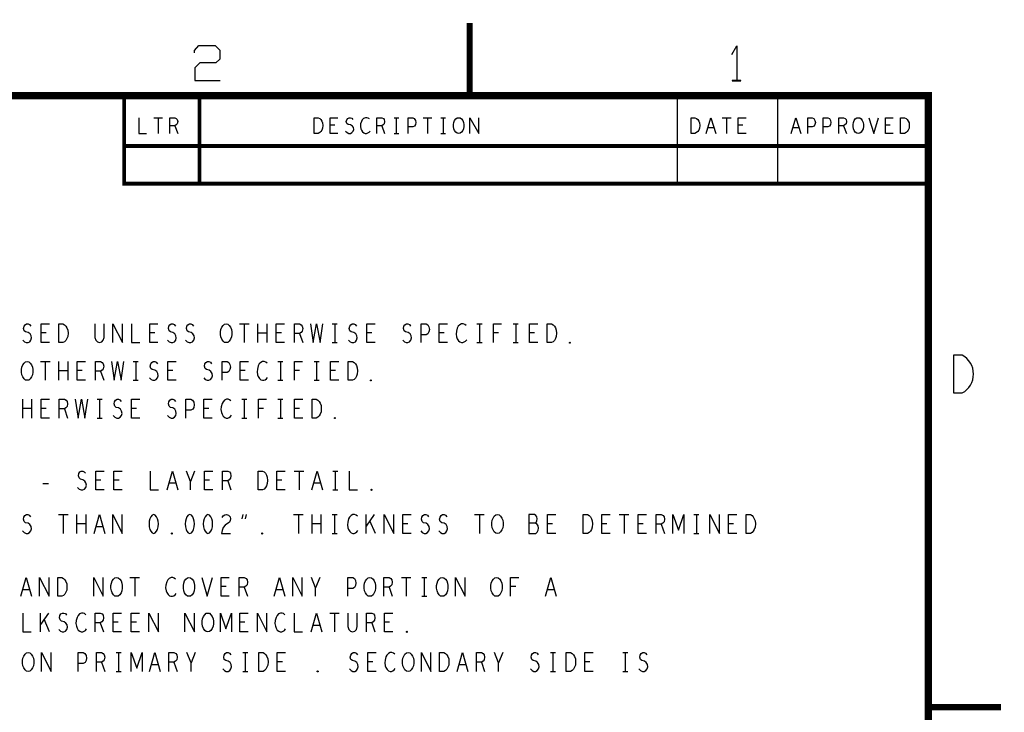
# Model space of a CAD drawing. Extents: x -3.2 to 30.8, y -10.2 to 11.8.
# Tile 33 of 33: x 23 to 30.8, y 6.3 to 11.8. Entities that reach past the tile are written whole.
import ezdxf

# ---------------------------------------------------------------- set-up
doc = ezdxf.new("R2010")
doc.units = 0
doc.layers.add('parallella-I_revD_fab_dwg_art', color=2, linetype='CONTINUOUS')

msp = doc.modelspace()

# ---------------------------------------------------------------- linework, layer by layer
at = {"layer": 'parallella-I_revD_fab_dwg_art'}
for p, q in [((28.203, 11.232), (28.203, 10.532)), ((29.003, 11.232), (29.003, 10.532)), ((24.038, 11.057), (24.109, 11.057)), ((24.073, 11.057), (24.073, 10.932)), ((25.951, 11.057), (25.988, 11.057)), ((25.969, 11.057), (25.969, 10.932)), ((26.182, 11.057), (26.253, 11.057)), ((26.218, 11.057), (26.218, 10.932)), ((26.323, 11.057), (26.36, 11.057)), ((26.341, 11.057), (26.341, 10.932)), ((28.562, 11.057), (28.633, 11.057)), ((28.597, 11.057), (28.597, 10.932)), ((24.205, 10.992), (24.229, 10.932)), ((25.48, 10.997), (25.442, 10.997)), ((25.853, 10.992), (25.876, 10.932)), ((28.498, 10.976), (28.449, 10.976)), ((28.728, 10.997), (28.691, 10.997)), ((29.174, 10.976), (29.125, 10.976)), ((29.529, 10.992), (29.552, 10.932)), ((29.9, 10.997), (29.862, 10.997)), ((25.951, 10.932), (25.988, 10.932)), ((26.323, 10.932), (26.36, 10.932)), ((24.721, 9.417), (24.797, 9.417)), ((24.759, 9.417), (24.759, 9.267)), ((24.868, 9.267), (24.868, 9.417)), ((24.938, 9.417), (24.938, 9.267)), ((25.459, 9.417), (25.499, 9.417)), ((25.479, 9.417), (25.479, 9.267)), ((26.611, 9.417), (26.651, 9.417)), ((26.631, 9.417), (26.631, 9.267)), ((26.899, 9.417), (26.939, 9.417)), ((26.919, 9.417), (26.919, 9.267)), ((23.182, 9.344), (23.142, 9.344)), ((24.046, 9.344), (24.006, 9.344)), ((24.938, 9.342), (24.868, 9.342)), ((25.054, 9.344), (25.014, 9.344)), ((25.199, 9.339), (25.224, 9.267)), ((25.774, 9.344), (25.734, 9.344)), ((26.35, 9.344), (26.31, 9.344)), ((26.783, 9.344), (26.743, 9.344)), ((27.07, 9.344), (27.03, 9.344)), ((25.459, 9.267), (25.499, 9.267)), ((26.611, 9.267), (26.651, 9.267)), ((26.899, 9.267), (26.939, 9.267)), ((23.137, 9.117), (23.213, 9.117)), ((23.175, 9.117), (23.175, 8.967)), ((23.284, 8.967), (23.284, 9.117)), ((23.354, 9.117), (23.354, 8.967)), ((23.875, 9.117), (23.915, 9.117)), ((23.895, 9.117), (23.895, 8.967)), ((25.027, 9.117), (25.067, 9.117)), ((25.047, 9.117), (25.047, 8.967)), ((25.315, 9.117), (25.355, 9.117)), ((25.335, 9.117), (25.335, 8.967)), ((23.354, 9.042), (23.284, 9.042)), ((23.47, 9.044), (23.43, 9.044)), ((23.615, 9.039), (23.64, 8.967)), ((24.19, 9.044), (24.15, 9.044)), ((24.766, 9.044), (24.726, 9.044)), ((25.199, 9.044), (25.159, 9.044)), ((25.486, 9.044), (25.446, 9.044)), ((23.875, 8.967), (23.915, 8.967)), ((25.027, 8.967), (25.067, 8.967)), ((25.315, 8.967), (25.355, 8.967)), ((22.996, 8.667), (22.996, 8.817)), ((23.066, 8.817), (23.066, 8.667)), ((23.587, 8.817), (23.627, 8.817)), ((23.607, 8.817), (23.607, 8.667)), ((24.739, 8.817), (24.779, 8.817)), ((24.759, 8.817), (24.759, 8.667)), ((25.027, 8.817), (25.067, 8.817)), ((25.047, 8.817), (25.047, 8.667)), ((23.066, 8.742), (22.996, 8.742)), ((23.182, 8.744), (23.142, 8.744)), ((23.327, 8.739), (23.352, 8.667)), ((23.902, 8.744), (23.862, 8.744)), ((24.478, 8.744), (24.438, 8.744)), ((24.911, 8.744), (24.871, 8.744)), ((25.198, 8.744), (25.158, 8.744)), ((23.587, 8.667), (23.627, 8.667)), ((24.739, 8.667), (24.779, 8.667)), ((25.027, 8.667), (25.067, 8.667)), ((24.364, 8.245), (24.331, 8.163)), ((25.157, 8.245), (25.233, 8.245)), ((25.195, 8.245), (25.195, 8.095)), ((25.463, 8.245), (25.503, 8.245)), ((25.483, 8.245), (25.483, 8.095)), ((23.618, 8.172), (23.578, 8.172)), ((23.762, 8.172), (23.722, 8.172)), ((24.482, 8.172), (24.442, 8.172)), ((24.627, 8.167), (24.652, 8.095)), ((25.058, 8.172), (25.018, 8.172)), ((23.157, 8.145), (23.201, 8.145)), ((24.214, 8.148), (24.16, 8.148)), ((25.366, 8.148), (25.312, 8.148)), ((25.463, 8.095), (25.503, 8.095)), ((23.28, 7.899), (23.356, 7.899)), ((23.318, 7.899), (23.318, 7.749)), ((23.427, 7.749), (23.427, 7.899)), ((23.497, 7.899), (23.497, 7.749)), ((24.743, 7.866), (24.751, 7.899)), ((24.773, 7.899), (24.765, 7.866)), ((25.152, 7.899), (25.228, 7.899)), ((25.19, 7.899), (25.19, 7.749)), ((25.299, 7.749), (25.299, 7.899)), ((25.369, 7.899), (25.369, 7.749)), ((25.458, 7.899), (25.498, 7.899)), ((25.478, 7.899), (25.478, 7.749)), ((25.729, 7.749), (25.729, 7.899)), ((25.793, 7.899), (25.729, 7.806)), ((25.803, 7.749), (25.758, 7.849)), ((26.592, 7.899), (26.668, 7.899)), ((26.63, 7.899), (26.63, 7.749)), ((27.744, 7.899), (27.82, 7.899)), ((27.782, 7.899), (27.782, 7.749)), ((28.338, 7.899), (28.378, 7.899)), ((28.358, 7.899), (28.358, 7.749)), ((23.497, 7.824), (23.427, 7.824)), ((23.633, 7.801), (23.579, 7.801)), ((25.369, 7.824), (25.299, 7.824)), ((26.061, 7.826), (26.021, 7.826)), ((27.213, 7.826), (27.173, 7.826)), ((27.645, 7.826), (27.605, 7.826)), ((27.933, 7.826), (27.893, 7.826)), ((28.078, 7.821), (28.103, 7.749)), ((28.653, 7.826), (28.613, 7.826)), ((25.458, 7.749), (25.498, 7.749)), ((28.338, 7.749), (28.378, 7.749)), ((23.849, 7.398), (23.925, 7.398)), ((23.887, 7.398), (23.887, 7.248)), ((25.36, 7.398), (25.327, 7.315)), ((26.009, 7.398), (26.085, 7.398)), ((26.047, 7.398), (26.047, 7.248)), ((26.171, 7.398), (26.211, 7.398)), ((26.191, 7.398), (26.191, 7.248)), ((23.05, 7.3), (22.996, 7.3)), ((24.614, 7.325), (24.574, 7.325)), ((24.759, 7.32), (24.784, 7.248)), ((25.066, 7.3), (25.012, 7.3)), ((25.911, 7.32), (25.936, 7.248)), ((26.919, 7.325), (26.879, 7.325)), ((27.226, 7.3), (27.172, 7.3)), ((26.171, 7.248), (26.211, 7.248)), ((23.136, 6.965), (23.136, 7.115)), ((23.2, 7.115), (23.136, 7.023)), ((23.21, 6.965), (23.165, 7.065)), ((25.439, 7.115), (25.515, 7.115)), ((25.477, 7.115), (25.477, 6.965)), ((23.613, 7.037), (23.638, 6.965)), ((23.756, 7.043), (23.716, 7.043)), ((23.9, 7.043), (23.86, 7.043)), ((24.764, 7.043), (24.724, 7.043)), ((25.36, 7.017), (25.306, 7.017)), ((25.773, 7.037), (25.798, 6.965)), ((25.916, 7.043), (25.876, 7.043)), ((23.739, 6.801), (23.779, 6.801)), ((23.759, 6.801), (23.759, 6.651)), ((24.368, 6.801), (24.335, 6.718)), ((24.747, 6.801), (24.787, 6.801)), ((24.767, 6.801), (24.767, 6.651)), ((26.816, 6.801), (26.783, 6.718)), ((27.195, 6.801), (27.235, 6.801)), ((27.215, 6.801), (27.215, 6.651)), ((27.771, 6.801), (27.811, 6.801)), ((27.791, 6.801), (27.791, 6.651)), ((23.623, 6.723), (23.648, 6.651)), ((24.074, 6.703), (24.02, 6.703)), ((24.199, 6.723), (24.224, 6.651)), ((25.062, 6.728), (25.022, 6.728)), ((25.782, 6.728), (25.742, 6.728)), ((26.522, 6.703), (26.468, 6.703)), ((26.647, 6.723), (26.672, 6.651)), ((27.51, 6.728), (27.47, 6.728)), ((23.739, 6.651), (23.779, 6.651)), ((24.747, 6.651), (24.787, 6.651)), ((27.195, 6.651), (27.235, 6.651)), ((27.771, 6.651), (27.811, 6.651))]:
    msp.add_line(p, q, dxfattribs=at)
for points, const_width in [([(26.553, 11.232), (26.553, 11.812)], 0.05), ([(-2.597, -9.568), (30.203, -9.568), (30.203, 11.232), (-2.597, 11.232)], 0.06), ([(23.803, 11.232), (23.803, 10.532), (30.203, 10.532)], 0.03), ([(24.403, 11.232), (24.403, 10.532)], 0.03), ([(23.803, 10.832), (30.203, 10.832)], 0.03), ([(30.203, 6.366), (30.783, 6.366)], 0.05)]:
    msp.add_lwpolyline(points, dxfattribs=dict(at, const_width=const_width))
for points in [[(24.362, 11.573), (24.362, 11.591), (24.397, 11.631), (24.527, 11.631), (24.565, 11.594), (24.565, 11.524), (24.532, 11.493), (24.404, 11.493), (24.365, 11.453), (24.365, 11.352), (24.567, 11.352)], [(28.64, 11.56), (28.678, 11.628), (28.678, 11.352), (28.643, 11.352), (28.642, 11.35), (28.712, 11.35), (28.712, 11.352), (28.678, 11.352)], [(23.919, 11.057), (23.919, 10.932), (23.98, 10.932)], [(24.167, 10.932), (24.167, 11.057), (24.205, 11.057), (24.218, 11.051), (24.225, 11.042), (24.229, 11.026), (24.225, 11.009), (24.216, 10.999), (24.205, 10.992), (24.167, 10.992)], [(25.504, 10.932), (25.442, 10.932), (25.442, 11.057), (25.504, 11.057)], [(25.565, 10.949), (25.577, 10.938), (25.591, 10.932), (25.604, 10.932), (25.616, 10.938), (25.625, 10.949), (25.63, 10.963), (25.627, 10.978), (25.619, 10.99), (25.605, 10.999), (25.587, 11.003), (25.576, 11.011), (25.571, 11.026), (25.574, 11.04), (25.582, 11.051), (25.593, 11.057), (25.604, 11.057), (25.615, 11.053), (25.624, 11.042)], [(25.756, 11.047), (25.746, 11.053), (25.735, 11.057), (25.723, 11.057), (25.709, 11.051), (25.698, 11.04), (25.691, 11.028), (25.684, 11.007), (25.683, 10.988), (25.686, 10.969), (25.691, 10.957), (25.7, 10.944), (25.711, 10.936), (25.722, 10.932), (25.732, 10.932), (25.743, 10.936), (25.753, 10.942), (25.76, 10.951)], [(25.815, 10.932), (25.815, 11.057), (25.853, 11.057), (25.866, 11.051), (25.873, 11.042), (25.876, 11.026), (25.873, 11.009), (25.864, 10.999), (25.853, 10.992), (25.815, 10.992)], [(26.063, 10.932), (26.063, 11.057), (26.1, 11.057), (26.112, 11.051), (26.121, 11.036), (26.125, 11.019), (26.121, 11.003), (26.114, 10.99), (26.1, 10.984), (26.063, 10.984)], [(26.554, 10.932), (26.554, 11.057), (26.625, 10.932), (26.625, 11.057)], [(28.435, 10.932), (28.473, 11.057), (28.512, 10.932)], [(28.753, 10.932), (28.691, 10.932), (28.691, 11.057), (28.753, 11.057)], [(29.111, 10.932), (29.149, 11.057), (29.188, 10.932)], [(29.243, 10.932), (29.243, 11.057), (29.28, 11.057), (29.292, 11.051), (29.301, 11.036), (29.305, 11.019), (29.301, 11.003), (29.294, 10.99), (29.28, 10.984), (29.243, 10.984)], [(29.367, 10.932), (29.367, 11.057), (29.404, 11.057), (29.416, 11.051), (29.425, 11.036), (29.428, 11.019), (29.425, 11.003), (29.418, 10.99), (29.404, 10.984), (29.367, 10.984)], [(29.49, 10.932), (29.49, 11.057), (29.529, 11.057), (29.542, 11.051), (29.549, 11.042), (29.552, 11.026), (29.549, 11.009), (29.54, 10.999), (29.529, 10.992), (29.49, 10.992)], [(29.731, 11.057), (29.77, 10.932), (29.808, 11.057)], [(29.924, 10.932), (29.862, 10.932), (29.862, 11.057), (29.924, 11.057)], [(22.996, 9.287), (23.009, 9.274), (23.024, 9.267), (23.038, 9.267), (23.051, 9.274), (23.061, 9.287), (23.066, 9.304), (23.063, 9.322), (23.054, 9.337), (23.039, 9.347), (23.019, 9.352), (23.008, 9.362), (23.003, 9.379), (23.006, 9.397), (23.014, 9.409), (23.026, 9.417), (23.038, 9.417), (23.049, 9.412), (23.059, 9.399)], [(23.208, 9.267), (23.142, 9.267), (23.142, 9.417), (23.208, 9.417)], [(23.57, 9.417), (23.57, 9.309), (23.577, 9.287), (23.59, 9.272), (23.607, 9.267), (23.624, 9.272), (23.637, 9.287), (23.644, 9.309), (23.644, 9.417)], [(23.713, 9.267), (23.713, 9.417), (23.789, 9.267), (23.789, 9.417)], [(23.862, 9.417), (23.862, 9.267), (23.928, 9.267)], [(24.072, 9.267), (24.006, 9.267), (24.006, 9.417), (24.072, 9.417)], [(24.148, 9.287), (24.161, 9.274), (24.176, 9.267), (24.19, 9.267), (24.203, 9.274), (24.213, 9.287), (24.218, 9.304), (24.215, 9.322), (24.206, 9.337), (24.191, 9.347), (24.171, 9.352), (24.16, 9.362), (24.155, 9.379), (24.158, 9.397), (24.166, 9.409), (24.178, 9.417), (24.19, 9.417), (24.201, 9.412), (24.211, 9.399)], [(24.292, 9.287), (24.305, 9.274), (24.32, 9.267), (24.334, 9.267), (24.347, 9.274), (24.357, 9.287), (24.362, 9.304), (24.359, 9.322), (24.35, 9.337), (24.335, 9.347), (24.315, 9.352), (24.304, 9.362), (24.299, 9.379), (24.302, 9.397), (24.31, 9.409), (24.322, 9.417), (24.334, 9.417), (24.345, 9.412), (24.355, 9.399)], [(25.08, 9.267), (25.014, 9.267), (25.014, 9.417), (25.08, 9.417)], [(25.158, 9.267), (25.158, 9.417), (25.199, 9.417), (25.213, 9.409), (25.221, 9.399), (25.224, 9.379), (25.221, 9.359), (25.211, 9.347), (25.199, 9.339), (25.158, 9.339)], [(25.285, 9.417), (25.308, 9.267), (25.335, 9.417), (25.362, 9.267), (25.385, 9.417)], [(25.588, 9.287), (25.601, 9.274), (25.616, 9.267), (25.63, 9.267), (25.643, 9.274), (25.653, 9.287), (25.658, 9.304), (25.655, 9.322), (25.646, 9.337), (25.631, 9.347), (25.611, 9.352), (25.6, 9.362), (25.595, 9.379), (25.598, 9.397), (25.606, 9.409), (25.618, 9.417), (25.63, 9.417), (25.641, 9.412), (25.651, 9.399)], [(25.8, 9.267), (25.734, 9.267), (25.734, 9.417), (25.8, 9.417)], [(26.02, 9.287), (26.033, 9.274), (26.048, 9.267), (26.062, 9.267), (26.075, 9.274), (26.085, 9.287), (26.09, 9.304), (26.087, 9.322), (26.078, 9.337), (26.063, 9.347), (26.043, 9.352), (26.032, 9.362), (26.027, 9.379), (26.03, 9.397), (26.038, 9.409), (26.05, 9.417), (26.062, 9.417), (26.073, 9.412), (26.083, 9.399)], [(26.166, 9.267), (26.166, 9.417), (26.206, 9.417), (26.219, 9.409), (26.229, 9.392), (26.232, 9.372), (26.229, 9.352), (26.221, 9.337), (26.206, 9.329), (26.166, 9.329)], [(26.376, 9.267), (26.31, 9.267), (26.31, 9.417), (26.376, 9.417)], [(26.524, 9.404), (26.514, 9.412), (26.502, 9.417), (26.489, 9.417), (26.474, 9.409), (26.462, 9.397), (26.454, 9.382), (26.447, 9.357), (26.445, 9.334), (26.449, 9.312), (26.454, 9.297), (26.464, 9.282), (26.475, 9.272), (26.487, 9.267), (26.499, 9.267), (26.51, 9.272), (26.52, 9.279), (26.529, 9.289)], [(26.743, 9.267), (26.743, 9.417), (26.807, 9.417)], [(27.096, 9.267), (27.03, 9.267), (27.03, 9.417), (27.096, 9.417)], [(23.496, 8.967), (23.43, 8.967), (23.43, 9.117), (23.496, 9.117)], [(23.574, 8.967), (23.574, 9.117), (23.615, 9.117), (23.629, 9.109), (23.637, 9.099), (23.64, 9.079), (23.637, 9.059), (23.627, 9.047), (23.615, 9.039), (23.574, 9.039)], [(23.701, 9.117), (23.724, 8.967), (23.751, 9.117), (23.778, 8.967), (23.801, 9.117)], [(24.004, 8.987), (24.017, 8.974), (24.032, 8.967), (24.046, 8.967), (24.059, 8.974), (24.069, 8.987), (24.074, 9.004), (24.071, 9.022), (24.062, 9.037), (24.047, 9.047), (24.027, 9.052), (24.016, 9.062), (24.011, 9.079), (24.014, 9.097), (24.022, 9.109), (24.034, 9.117), (24.046, 9.117), (24.057, 9.112), (24.067, 9.099)], [(24.216, 8.967), (24.15, 8.967), (24.15, 9.117), (24.216, 9.117)], [(24.436, 8.987), (24.449, 8.974), (24.464, 8.967), (24.478, 8.967), (24.491, 8.974), (24.501, 8.987), (24.506, 9.004), (24.503, 9.022), (24.494, 9.037), (24.479, 9.047), (24.459, 9.052), (24.448, 9.062), (24.443, 9.079), (24.446, 9.097), (24.454, 9.109), (24.466, 9.117), (24.478, 9.117), (24.489, 9.112), (24.499, 9.099)], [(24.582, 8.967), (24.582, 9.117), (24.622, 9.117), (24.635, 9.109), (24.645, 9.092), (24.648, 9.072), (24.645, 9.052), (24.637, 9.037), (24.622, 9.029), (24.582, 9.029)], [(24.792, 8.967), (24.726, 8.967), (24.726, 9.117), (24.792, 9.117)], [(24.94, 9.104), (24.93, 9.112), (24.918, 9.117), (24.905, 9.117), (24.89, 9.109), (24.878, 9.097), (24.87, 9.082), (24.863, 9.057), (24.861, 9.034), (24.865, 9.012), (24.87, 8.997), (24.88, 8.982), (24.891, 8.972), (24.903, 8.967), (24.915, 8.967), (24.926, 8.972), (24.936, 8.979), (24.945, 8.989)], [(25.159, 8.967), (25.159, 9.117), (25.223, 9.117)], [(25.512, 8.967), (25.446, 8.967), (25.446, 9.117), (25.512, 9.117)], [(30.473, 9.167), (30.403, 9.167), (30.403, 8.867), (30.473, 8.867)], [(23.208, 8.667), (23.142, 8.667), (23.142, 8.817), (23.208, 8.817)], [(23.286, 8.667), (23.286, 8.817), (23.327, 8.817), (23.341, 8.809), (23.349, 8.799), (23.352, 8.779), (23.349, 8.759), (23.339, 8.747), (23.327, 8.739), (23.286, 8.739)], [(23.413, 8.817), (23.436, 8.667), (23.463, 8.817), (23.49, 8.667), (23.513, 8.817)], [(23.716, 8.687), (23.729, 8.674), (23.744, 8.667), (23.758, 8.667), (23.771, 8.674), (23.781, 8.687), (23.786, 8.704), (23.783, 8.722), (23.774, 8.737), (23.759, 8.747), (23.739, 8.752), (23.728, 8.762), (23.723, 8.779), (23.726, 8.797), (23.734, 8.809), (23.746, 8.817), (23.758, 8.817), (23.769, 8.812), (23.779, 8.799)], [(23.928, 8.667), (23.862, 8.667), (23.862, 8.817), (23.928, 8.817)], [(24.148, 8.687), (24.161, 8.674), (24.176, 8.667), (24.19, 8.667), (24.203, 8.674), (24.213, 8.687), (24.218, 8.704), (24.215, 8.722), (24.206, 8.737), (24.191, 8.747), (24.171, 8.752), (24.16, 8.762), (24.155, 8.779), (24.158, 8.797), (24.166, 8.809), (24.178, 8.817), (24.19, 8.817), (24.201, 8.812), (24.211, 8.799)], [(24.294, 8.667), (24.294, 8.817), (24.334, 8.817), (24.347, 8.809), (24.357, 8.792), (24.36, 8.772), (24.357, 8.752), (24.349, 8.737), (24.334, 8.729), (24.294, 8.729)], [(24.504, 8.667), (24.438, 8.667), (24.438, 8.817), (24.504, 8.817)], [(24.652, 8.804), (24.642, 8.812), (24.63, 8.817), (24.617, 8.817), (24.602, 8.809), (24.59, 8.797), (24.582, 8.782), (24.575, 8.757), (24.573, 8.734), (24.577, 8.712), (24.582, 8.697), (24.592, 8.682), (24.603, 8.672), (24.615, 8.667), (24.627, 8.667), (24.638, 8.672), (24.648, 8.679), (24.657, 8.689)], [(24.871, 8.667), (24.871, 8.817), (24.935, 8.817)], [(25.224, 8.667), (25.158, 8.667), (25.158, 8.817), (25.224, 8.817)], [(23.432, 8.115), (23.445, 8.102), (23.46, 8.095), (23.474, 8.095), (23.487, 8.102), (23.497, 8.115), (23.502, 8.132), (23.499, 8.15), (23.49, 8.165), (23.475, 8.175), (23.455, 8.18), (23.444, 8.19), (23.439, 8.208), (23.442, 8.225), (23.45, 8.238), (23.462, 8.245), (23.474, 8.245), (23.485, 8.24), (23.495, 8.227)], [(23.644, 8.095), (23.578, 8.095), (23.578, 8.245), (23.644, 8.245)], [(23.788, 8.095), (23.722, 8.095), (23.722, 8.245), (23.788, 8.245)], [(24.01, 8.245), (24.01, 8.095), (24.076, 8.095)], [(24.145, 8.095), (24.187, 8.245), (24.229, 8.095)], [(24.331, 8.095), (24.331, 8.163), (24.298, 8.245)], [(24.508, 8.095), (24.442, 8.095), (24.442, 8.245), (24.508, 8.245)], [(24.586, 8.095), (24.586, 8.245), (24.627, 8.245), (24.641, 8.238), (24.649, 8.227), (24.652, 8.208), (24.649, 8.188), (24.639, 8.175), (24.627, 8.167), (24.586, 8.167)], [(25.084, 8.095), (25.018, 8.095), (25.018, 8.245), (25.084, 8.245)], [(25.297, 8.095), (25.339, 8.245), (25.381, 8.095)], [(25.594, 8.245), (25.594, 8.095), (25.66, 8.095)], [(22.995, 7.769), (23.008, 7.756), (23.023, 7.749), (23.037, 7.749), (23.05, 7.756), (23.06, 7.769), (23.065, 7.786), (23.062, 7.804), (23.053, 7.819), (23.038, 7.829), (23.018, 7.834), (23.007, 7.844), (23.002, 7.861), (23.005, 7.879), (23.013, 7.891), (23.025, 7.899), (23.037, 7.899), (23.048, 7.894), (23.058, 7.881)], [(23.564, 7.749), (23.606, 7.899), (23.648, 7.749)], [(23.712, 7.749), (23.712, 7.899), (23.788, 7.749), (23.788, 7.899)], [(24.582, 7.874), (24.592, 7.889), (24.604, 7.896), (24.617, 7.899), (24.634, 7.894), (24.646, 7.881), (24.649, 7.866), (24.647, 7.851), (24.641, 7.839), (24.607, 7.814), (24.592, 7.796), (24.582, 7.771), (24.579, 7.749), (24.649, 7.749)], [(25.659, 7.886), (25.649, 7.894), (25.637, 7.899), (25.624, 7.899), (25.609, 7.891), (25.597, 7.879), (25.589, 7.864), (25.582, 7.839), (25.58, 7.816), (25.584, 7.794), (25.589, 7.779), (25.599, 7.764), (25.61, 7.754), (25.622, 7.749), (25.634, 7.749), (25.645, 7.754), (25.655, 7.761), (25.664, 7.771)], [(25.872, 7.749), (25.872, 7.899), (25.948, 7.749), (25.948, 7.899)], [(26.087, 7.749), (26.021, 7.749), (26.021, 7.899), (26.087, 7.899)], [(26.163, 7.769), (26.176, 7.756), (26.191, 7.749), (26.205, 7.749), (26.218, 7.756), (26.228, 7.769), (26.233, 7.786), (26.23, 7.804), (26.221, 7.819), (26.206, 7.829), (26.186, 7.834), (26.175, 7.844), (26.17, 7.861), (26.173, 7.879), (26.181, 7.891), (26.193, 7.899), (26.205, 7.899), (26.216, 7.894), (26.226, 7.881)], [(26.307, 7.769), (26.32, 7.756), (26.335, 7.749), (26.349, 7.749), (26.362, 7.756), (26.372, 7.769), (26.377, 7.786), (26.374, 7.804), (26.365, 7.819), (26.35, 7.829), (26.33, 7.834), (26.319, 7.844), (26.314, 7.861), (26.317, 7.879), (26.325, 7.891), (26.337, 7.899), (26.349, 7.899), (26.36, 7.894), (26.37, 7.881)], [(27.075, 7.829), (27.082, 7.836), (27.087, 7.849), (27.09, 7.866), (27.087, 7.881), (27.08, 7.891), (27.069, 7.899), (27.024, 7.899), (27.024, 7.749), (27.079, 7.749), (27.09, 7.759), (27.097, 7.774), (27.1, 7.791), (27.097, 7.809), (27.087, 7.824), (27.075, 7.829), (27.024, 7.829)], [(27.239, 7.749), (27.173, 7.749), (27.173, 7.899), (27.239, 7.899)], [(27.671, 7.749), (27.605, 7.749), (27.605, 7.899), (27.671, 7.899)], [(27.959, 7.749), (27.893, 7.749), (27.893, 7.899), (27.959, 7.899)], [(28.037, 7.749), (28.037, 7.899), (28.078, 7.899), (28.092, 7.891), (28.1, 7.881), (28.103, 7.861), (28.1, 7.841), (28.09, 7.829), (28.078, 7.821), (28.037, 7.821)], [(28.171, 7.749), (28.171, 7.899), (28.214, 7.774), (28.257, 7.899), (28.257, 7.749)], [(28.464, 7.749), (28.464, 7.899), (28.54, 7.749), (28.54, 7.899)], [(28.679, 7.749), (28.613, 7.749), (28.613, 7.899), (28.679, 7.899)], [(22.981, 7.248), (23.023, 7.398), (23.065, 7.248)], [(23.129, 7.248), (23.129, 7.398), (23.205, 7.248), (23.205, 7.398)], [(23.561, 7.248), (23.561, 7.398), (23.637, 7.248), (23.637, 7.398)], [(24.212, 7.385), (24.202, 7.393), (24.19, 7.398), (24.177, 7.398), (24.162, 7.39), (24.15, 7.378), (24.142, 7.363), (24.135, 7.338), (24.133, 7.315), (24.137, 7.293), (24.142, 7.278), (24.152, 7.263), (24.163, 7.253), (24.175, 7.248), (24.187, 7.248), (24.198, 7.253), (24.208, 7.26), (24.217, 7.27)], [(24.421, 7.398), (24.463, 7.248), (24.505, 7.398)], [(24.64, 7.248), (24.574, 7.248), (24.574, 7.398), (24.64, 7.398)], [(24.718, 7.248), (24.718, 7.398), (24.759, 7.398), (24.773, 7.39), (24.781, 7.38), (24.784, 7.36), (24.781, 7.34), (24.771, 7.328), (24.759, 7.32), (24.718, 7.32)], [(24.997, 7.248), (25.039, 7.398), (25.081, 7.248)], [(25.145, 7.248), (25.145, 7.398), (25.221, 7.248), (25.221, 7.398)], [(25.327, 7.248), (25.327, 7.315), (25.294, 7.398)], [(25.582, 7.248), (25.582, 7.398), (25.622, 7.398), (25.635, 7.39), (25.645, 7.373), (25.648, 7.353), (25.645, 7.333), (25.637, 7.318), (25.622, 7.31), (25.582, 7.31)], [(25.87, 7.248), (25.87, 7.398), (25.911, 7.398), (25.925, 7.39), (25.933, 7.38), (25.936, 7.36), (25.933, 7.34), (25.923, 7.328), (25.911, 7.32), (25.87, 7.32)], [(26.441, 7.248), (26.441, 7.398), (26.517, 7.248), (26.517, 7.398)], [(26.879, 7.248), (26.879, 7.398), (26.943, 7.398)], [(27.157, 7.248), (27.199, 7.398), (27.241, 7.248)], [(22.996, 7.115), (22.996, 6.965), (23.062, 6.965)], [(23.282, 6.985), (23.295, 6.972), (23.31, 6.965), (23.324, 6.965), (23.337, 6.972), (23.347, 6.985), (23.352, 7.003), (23.349, 7.02), (23.34, 7.035), (23.325, 7.045), (23.305, 7.05), (23.294, 7.06), (23.289, 7.077), (23.292, 7.095), (23.3, 7.108), (23.312, 7.115), (23.324, 7.115), (23.335, 7.11), (23.345, 7.097)], [(23.498, 7.102), (23.488, 7.11), (23.476, 7.115), (23.463, 7.115), (23.448, 7.108), (23.436, 7.095), (23.428, 7.08), (23.421, 7.055), (23.419, 7.032), (23.423, 7.01), (23.428, 6.995), (23.438, 6.98), (23.449, 6.97), (23.461, 6.965), (23.473, 6.965), (23.484, 6.97), (23.494, 6.977), (23.503, 6.988)], [(23.572, 6.965), (23.572, 7.115), (23.613, 7.115), (23.627, 7.108), (23.635, 7.097), (23.638, 7.077), (23.635, 7.057), (23.625, 7.045), (23.613, 7.037), (23.572, 7.037)], [(23.782, 6.965), (23.716, 6.965), (23.716, 7.115), (23.782, 7.115)], [(23.926, 6.965), (23.86, 6.965), (23.86, 7.115), (23.926, 7.115)], [(23.999, 6.965), (23.999, 7.115), (24.075, 6.965), (24.075, 7.115)], [(24.287, 6.965), (24.287, 7.115), (24.363, 6.965), (24.363, 7.115)], [(24.57, 6.965), (24.57, 7.115), (24.613, 6.99), (24.656, 7.115), (24.656, 6.965)], [(24.79, 6.965), (24.724, 6.965), (24.724, 7.115), (24.79, 7.115)], [(24.863, 6.965), (24.863, 7.115), (24.939, 6.965), (24.939, 7.115)], [(25.082, 7.102), (25.072, 7.11), (25.06, 7.115), (25.047, 7.115), (25.032, 7.108), (25.02, 7.095), (25.012, 7.08), (25.005, 7.055), (25.003, 7.032), (25.007, 7.01), (25.012, 6.995), (25.022, 6.98), (25.033, 6.97), (25.045, 6.965), (25.057, 6.965), (25.068, 6.97), (25.078, 6.977), (25.087, 6.988)], [(25.156, 7.115), (25.156, 6.965), (25.222, 6.965)], [(25.291, 6.965), (25.333, 7.115), (25.375, 6.965)], [(25.584, 7.115), (25.584, 7.008), (25.591, 6.985), (25.604, 6.97), (25.621, 6.965), (25.638, 6.97), (25.651, 6.985), (25.658, 7.008), (25.658, 7.115)], [(25.732, 6.965), (25.732, 7.115), (25.773, 7.115), (25.787, 7.108), (25.795, 7.097), (25.798, 7.077), (25.795, 7.057), (25.785, 7.045), (25.773, 7.037), (25.732, 7.037)], [(25.942, 6.965), (25.876, 6.965), (25.876, 7.115), (25.942, 7.115)], [(23.145, 6.651), (23.145, 6.801), (23.221, 6.651), (23.221, 6.801)], [(23.438, 6.651), (23.438, 6.801), (23.478, 6.801), (23.491, 6.793), (23.501, 6.776), (23.504, 6.756), (23.501, 6.736), (23.493, 6.721), (23.478, 6.713), (23.438, 6.713)], [(23.582, 6.651), (23.582, 6.801), (23.623, 6.801), (23.637, 6.793), (23.645, 6.783), (23.648, 6.763), (23.645, 6.743), (23.635, 6.731), (23.623, 6.723), (23.582, 6.723)], [(23.86, 6.651), (23.86, 6.801), (23.903, 6.676), (23.946, 6.801), (23.946, 6.651)], [(24.005, 6.651), (24.047, 6.801), (24.089, 6.651)], [(24.158, 6.651), (24.158, 6.801), (24.199, 6.801), (24.213, 6.793), (24.221, 6.783), (24.224, 6.763), (24.221, 6.743), (24.211, 6.731), (24.199, 6.723), (24.158, 6.723)], [(24.335, 6.651), (24.335, 6.718), (24.302, 6.801)], [(24.588, 6.671), (24.601, 6.658), (24.616, 6.651), (24.63, 6.651), (24.643, 6.658), (24.653, 6.671), (24.658, 6.688), (24.655, 6.706), (24.646, 6.721), (24.631, 6.731), (24.611, 6.736), (24.6, 6.746), (24.595, 6.763), (24.598, 6.781), (24.606, 6.793), (24.618, 6.801), (24.63, 6.801), (24.641, 6.796), (24.651, 6.783)], [(25.088, 6.651), (25.022, 6.651), (25.022, 6.801), (25.088, 6.801)], [(25.596, 6.671), (25.609, 6.658), (25.624, 6.651), (25.638, 6.651), (25.651, 6.658), (25.661, 6.671), (25.666, 6.688), (25.663, 6.706), (25.654, 6.721), (25.639, 6.731), (25.619, 6.736), (25.608, 6.746), (25.603, 6.763), (25.606, 6.781), (25.614, 6.793), (25.626, 6.801), (25.638, 6.801), (25.649, 6.796), (25.659, 6.783)], [(25.808, 6.651), (25.742, 6.651), (25.742, 6.801), (25.808, 6.801)], [(25.956, 6.788), (25.946, 6.796), (25.934, 6.801), (25.921, 6.801), (25.906, 6.793), (25.894, 6.781), (25.886, 6.766), (25.879, 6.741), (25.877, 6.718), (25.881, 6.696), (25.886, 6.681), (25.896, 6.666), (25.907, 6.656), (25.919, 6.651), (25.931, 6.651), (25.942, 6.656), (25.952, 6.663), (25.961, 6.673)], [(26.169, 6.651), (26.169, 6.801), (26.245, 6.651), (26.245, 6.801)], [(26.453, 6.651), (26.495, 6.801), (26.537, 6.651)], [(26.606, 6.651), (26.606, 6.801), (26.647, 6.801), (26.661, 6.793), (26.669, 6.783), (26.672, 6.763), (26.669, 6.743), (26.659, 6.731), (26.647, 6.723), (26.606, 6.723)], [(26.783, 6.651), (26.783, 6.718), (26.75, 6.801)], [(27.036, 6.671), (27.049, 6.658), (27.064, 6.651), (27.078, 6.651), (27.091, 6.658), (27.101, 6.671), (27.106, 6.688), (27.103, 6.706), (27.094, 6.721), (27.079, 6.731), (27.059, 6.736), (27.048, 6.746), (27.043, 6.763), (27.046, 6.781), (27.054, 6.793), (27.066, 6.801), (27.078, 6.801), (27.089, 6.796), (27.099, 6.783)], [(27.536, 6.651), (27.47, 6.651), (27.47, 6.801), (27.536, 6.801)], [(27.9, 6.671), (27.913, 6.658), (27.928, 6.651), (27.942, 6.651), (27.955, 6.658), (27.965, 6.671), (27.97, 6.688), (27.967, 6.706), (27.958, 6.721), (27.943, 6.731), (27.923, 6.736), (27.912, 6.746), (27.907, 6.763), (27.91, 6.781), (27.918, 6.793), (27.93, 6.801), (27.942, 6.801), (27.953, 6.796), (27.963, 6.783)]]:
    msp.add_lwpolyline(points, dxfattribs=at)
for points in [[(25.315, 10.932), (25.315, 11.057), (25.346, 11.057), (25.359, 11.051), (25.368, 11.042), (25.376, 11.03), (25.382, 11.015), (25.384, 10.995), (25.382, 10.974), (25.376, 10.959), (25.368, 10.947), (25.359, 10.938), (25.346, 10.932)], [(26.465, 10.932), (26.453, 10.934), (26.442, 10.942), (26.433, 10.955), (26.427, 10.969), (26.424, 10.986), (26.424, 11.003), (26.427, 11.019), (26.433, 11.034), (26.442, 11.047), (26.453, 11.055), (26.465, 11.057), (26.478, 11.055), (26.489, 11.047), (26.498, 11.034), (26.504, 11.019), (26.507, 11.003), (26.507, 10.986), (26.504, 10.969), (26.498, 10.955), (26.489, 10.942), (26.478, 10.934)], [(28.315, 10.932), (28.315, 11.057), (28.346, 11.057), (28.359, 11.051), (28.368, 11.042), (28.376, 11.03), (28.382, 11.015), (28.384, 10.995), (28.382, 10.974), (28.376, 10.959), (28.368, 10.947), (28.359, 10.938), (28.346, 10.932)], [(29.646, 10.932), (29.633, 10.934), (29.622, 10.942), (29.613, 10.955), (29.607, 10.969), (29.604, 10.986), (29.604, 11.003), (29.607, 11.019), (29.613, 11.034), (29.622, 11.047), (29.633, 11.055), (29.646, 11.057), (29.658, 11.055), (29.669, 11.047), (29.678, 11.034), (29.684, 11.019), (29.687, 11.003), (29.687, 10.986), (29.684, 10.969), (29.678, 10.955), (29.669, 10.942), (29.658, 10.934)], [(29.983, 10.932), (29.983, 11.057), (30.014, 11.057), (30.027, 11.051), (30.036, 11.042), (30.044, 11.03), (30.05, 11.015), (30.052, 10.995), (30.05, 10.974), (30.044, 10.959), (30.036, 10.947), (30.027, 10.938), (30.014, 10.932)], [(23.282, 9.267), (23.282, 9.417), (23.316, 9.417), (23.329, 9.409), (23.339, 9.399), (23.347, 9.384), (23.354, 9.367), (23.356, 9.342), (23.354, 9.317), (23.347, 9.299), (23.339, 9.284), (23.329, 9.274), (23.316, 9.267)], [(24.615, 9.267), (24.602, 9.269), (24.59, 9.279), (24.58, 9.294), (24.573, 9.312), (24.57, 9.332), (24.57, 9.352), (24.573, 9.372), (24.58, 9.389), (24.59, 9.404), (24.602, 9.414), (24.615, 9.417), (24.628, 9.414), (24.64, 9.404), (24.65, 9.389), (24.657, 9.372), (24.66, 9.352), (24.66, 9.332), (24.657, 9.312), (24.65, 9.294), (24.64, 9.279), (24.628, 9.269)], [(27.17, 9.267), (27.17, 9.417), (27.204, 9.417), (27.217, 9.409), (27.227, 9.399), (27.235, 9.384), (27.242, 9.367), (27.244, 9.342), (27.242, 9.317), (27.235, 9.299), (27.227, 9.284), (27.217, 9.274), (27.204, 9.267)], [(27.351, 9.262), (27.348, 9.264), (27.348, 9.269), (27.351, 9.272), (27.354, 9.269), (27.354, 9.264)], [(23.031, 8.967), (23.018, 8.969), (23.006, 8.979), (22.996, 8.994), (22.989, 9.012), (22.986, 9.032), (22.986, 9.052), (22.989, 9.072), (22.996, 9.089), (23.006, 9.104), (23.018, 9.114), (23.031, 9.117), (23.044, 9.114), (23.056, 9.104), (23.066, 9.089), (23.073, 9.072), (23.076, 9.052), (23.076, 9.032), (23.073, 9.012), (23.066, 8.994), (23.056, 8.979), (23.044, 8.969)], [(25.586, 8.967), (25.586, 9.117), (25.62, 9.117), (25.633, 9.109), (25.643, 9.099), (25.651, 9.084), (25.658, 9.067), (25.66, 9.042), (25.658, 9.017), (25.651, 8.999), (25.643, 8.984), (25.633, 8.974), (25.62, 8.967)], [(25.767, 8.962), (25.764, 8.964), (25.764, 8.969), (25.767, 8.972), (25.77, 8.969), (25.77, 8.964)], [(25.298, 8.667), (25.298, 8.817), (25.332, 8.817), (25.345, 8.809), (25.355, 8.799), (25.363, 8.784), (25.37, 8.767), (25.372, 8.742), (25.37, 8.717), (25.363, 8.699), (25.355, 8.684), (25.345, 8.674), (25.332, 8.667)], [(25.479, 8.662), (25.476, 8.664), (25.476, 8.669), (25.479, 8.672), (25.482, 8.669), (25.482, 8.664)], [(24.87, 8.095), (24.87, 8.245), (24.904, 8.245), (24.917, 8.238), (24.927, 8.227), (24.935, 8.212), (24.942, 8.195), (24.944, 8.17), (24.942, 8.145), (24.935, 8.127), (24.927, 8.113), (24.917, 8.102), (24.904, 8.095)], [(25.771, 8.09), (25.768, 8.092), (25.768, 8.097), (25.771, 8.1), (25.774, 8.097), (25.774, 8.092)], [(24.038, 7.899), (24.025, 7.894), (24.015, 7.881), (24.008, 7.866), (24.003, 7.846), (24.001, 7.824), (24.003, 7.801), (24.008, 7.781), (24.015, 7.766), (24.025, 7.754), (24.038, 7.749), (24.051, 7.754), (24.061, 7.766), (24.068, 7.781), (24.073, 7.801), (24.075, 7.824), (24.073, 7.846), (24.068, 7.866), (24.061, 7.881), (24.051, 7.894)], [(24.326, 7.899), (24.313, 7.894), (24.303, 7.881), (24.296, 7.866), (24.291, 7.846), (24.289, 7.824), (24.291, 7.801), (24.296, 7.781), (24.303, 7.766), (24.313, 7.754), (24.326, 7.749), (24.339, 7.754), (24.349, 7.766), (24.356, 7.781), (24.361, 7.801), (24.363, 7.824), (24.361, 7.846), (24.356, 7.866), (24.349, 7.881), (24.339, 7.894)], [(24.47, 7.899), (24.457, 7.894), (24.447, 7.881), (24.44, 7.866), (24.435, 7.846), (24.433, 7.824), (24.435, 7.801), (24.44, 7.781), (24.447, 7.766), (24.457, 7.754), (24.47, 7.749), (24.483, 7.754), (24.493, 7.766), (24.5, 7.781), (24.505, 7.801), (24.507, 7.824), (24.505, 7.846), (24.5, 7.866), (24.493, 7.881), (24.483, 7.894)], [(26.774, 7.749), (26.761, 7.751), (26.749, 7.761), (26.739, 7.776), (26.732, 7.794), (26.729, 7.814), (26.729, 7.834), (26.732, 7.854), (26.739, 7.871), (26.749, 7.886), (26.761, 7.896), (26.774, 7.899), (26.787, 7.896), (26.799, 7.886), (26.809, 7.871), (26.816, 7.854), (26.819, 7.834), (26.819, 7.814), (26.816, 7.794), (26.809, 7.776), (26.799, 7.761), (26.787, 7.751)], [(27.457, 7.749), (27.457, 7.899), (27.491, 7.899), (27.504, 7.891), (27.514, 7.881), (27.522, 7.866), (27.529, 7.849), (27.531, 7.824), (27.529, 7.799), (27.522, 7.781), (27.514, 7.766), (27.504, 7.756), (27.491, 7.749)], [(28.753, 7.749), (28.753, 7.899), (28.787, 7.899), (28.8, 7.891), (28.81, 7.881), (28.818, 7.866), (28.825, 7.849), (28.827, 7.824), (28.825, 7.799), (28.818, 7.781), (28.81, 7.766), (28.8, 7.756), (28.787, 7.749)], [(24.182, 7.744), (24.179, 7.746), (24.179, 7.751), (24.182, 7.754), (24.185, 7.751), (24.185, 7.746)], [(24.902, 7.744), (24.899, 7.746), (24.899, 7.751), (24.902, 7.754), (24.905, 7.751), (24.905, 7.746)], [(23.274, 7.248), (23.274, 7.398), (23.308, 7.398), (23.321, 7.39), (23.331, 7.38), (23.339, 7.365), (23.346, 7.348), (23.348, 7.323), (23.346, 7.298), (23.339, 7.28), (23.331, 7.265), (23.321, 7.255), (23.308, 7.248)], [(23.743, 7.248), (23.73, 7.25), (23.718, 7.26), (23.708, 7.275), (23.701, 7.293), (23.698, 7.313), (23.698, 7.333), (23.701, 7.353), (23.708, 7.37), (23.718, 7.385), (23.73, 7.395), (23.743, 7.398), (23.756, 7.395), (23.768, 7.385), (23.778, 7.37), (23.785, 7.353), (23.788, 7.333), (23.788, 7.313), (23.785, 7.293), (23.778, 7.275), (23.768, 7.26), (23.756, 7.25)], [(24.319, 7.248), (24.306, 7.25), (24.294, 7.26), (24.284, 7.275), (24.277, 7.293), (24.274, 7.313), (24.274, 7.333), (24.277, 7.353), (24.284, 7.37), (24.294, 7.385), (24.306, 7.395), (24.319, 7.398), (24.332, 7.395), (24.344, 7.385), (24.354, 7.37), (24.361, 7.353), (24.364, 7.333), (24.364, 7.313), (24.361, 7.293), (24.354, 7.275), (24.344, 7.26), (24.332, 7.25)], [(25.759, 7.248), (25.746, 7.25), (25.734, 7.26), (25.724, 7.275), (25.717, 7.293), (25.714, 7.313), (25.714, 7.333), (25.717, 7.353), (25.724, 7.37), (25.734, 7.385), (25.746, 7.395), (25.759, 7.398), (25.772, 7.395), (25.784, 7.385), (25.794, 7.37), (25.801, 7.353), (25.804, 7.333), (25.804, 7.313), (25.801, 7.293), (25.794, 7.275), (25.784, 7.26), (25.772, 7.25)], [(26.335, 7.248), (26.322, 7.25), (26.31, 7.26), (26.3, 7.275), (26.293, 7.293), (26.29, 7.313), (26.29, 7.333), (26.293, 7.353), (26.3, 7.37), (26.31, 7.385), (26.322, 7.395), (26.335, 7.398), (26.348, 7.395), (26.36, 7.385), (26.37, 7.37), (26.377, 7.353), (26.38, 7.333), (26.38, 7.313), (26.377, 7.293), (26.37, 7.275), (26.36, 7.26), (26.348, 7.25)], [(26.767, 7.248), (26.754, 7.25), (26.742, 7.26), (26.732, 7.275), (26.725, 7.293), (26.722, 7.313), (26.722, 7.333), (26.725, 7.353), (26.732, 7.37), (26.742, 7.385), (26.754, 7.395), (26.767, 7.398), (26.78, 7.395), (26.792, 7.385), (26.802, 7.37), (26.809, 7.353), (26.812, 7.333), (26.812, 7.313), (26.809, 7.293), (26.802, 7.275), (26.792, 7.26), (26.78, 7.25)], [(24.469, 6.965), (24.456, 6.968), (24.444, 6.977), (24.434, 6.992), (24.427, 7.01), (24.424, 7.03), (24.424, 7.05), (24.427, 7.07), (24.434, 7.088), (24.444, 7.102), (24.456, 7.113), (24.469, 7.115), (24.482, 7.113), (24.494, 7.102), (24.504, 7.088), (24.511, 7.07), (24.514, 7.05), (24.514, 7.03), (24.511, 7.01), (24.504, 6.992), (24.494, 6.977), (24.482, 6.968)], [(26.053, 6.96), (26.05, 6.963), (26.05, 6.968), (26.053, 6.97), (26.056, 6.968), (26.056, 6.963)], [(23.039, 6.651), (23.026, 6.653), (23.014, 6.663), (23.004, 6.678), (22.997, 6.696), (22.994, 6.716), (22.994, 6.736), (22.997, 6.756), (23.004, 6.773), (23.014, 6.788), (23.026, 6.798), (23.039, 6.801), (23.052, 6.798), (23.064, 6.788), (23.074, 6.773), (23.081, 6.756), (23.084, 6.736), (23.084, 6.716), (23.081, 6.696), (23.074, 6.678), (23.064, 6.663), (23.052, 6.653)], [(24.874, 6.651), (24.874, 6.801), (24.908, 6.801), (24.921, 6.793), (24.931, 6.783), (24.939, 6.768), (24.946, 6.751), (24.948, 6.726), (24.946, 6.701), (24.939, 6.683), (24.931, 6.668), (24.921, 6.658), (24.908, 6.651)], [(26.063, 6.651), (26.05, 6.653), (26.038, 6.663), (26.028, 6.678), (26.021, 6.696), (26.018, 6.716), (26.018, 6.736), (26.021, 6.756), (26.028, 6.773), (26.038, 6.788), (26.05, 6.798), (26.063, 6.801), (26.076, 6.798), (26.088, 6.788), (26.098, 6.773), (26.105, 6.756), (26.108, 6.736), (26.108, 6.716), (26.105, 6.696), (26.098, 6.678), (26.088, 6.663), (26.076, 6.653)], [(26.314, 6.651), (26.314, 6.801), (26.348, 6.801), (26.361, 6.793), (26.371, 6.783), (26.379, 6.768), (26.386, 6.751), (26.388, 6.726), (26.386, 6.701), (26.379, 6.683), (26.371, 6.668), (26.361, 6.658), (26.348, 6.651)], [(27.322, 6.651), (27.322, 6.801), (27.356, 6.801), (27.369, 6.793), (27.379, 6.783), (27.387, 6.768), (27.394, 6.751), (27.396, 6.726), (27.394, 6.701), (27.387, 6.683), (27.379, 6.668), (27.369, 6.658), (27.356, 6.651)], [(25.343, 6.646), (25.34, 6.648), (25.34, 6.653), (25.343, 6.656), (25.346, 6.653), (25.346, 6.648)]]:
    msp.add_lwpolyline(points, close=True, dxfattribs=at)
msp.add_arc((30.393, 9.017), 0.17, -61.92751, 61.92751, dxfattribs=at)

doc.saveas('drawing.dxf')
